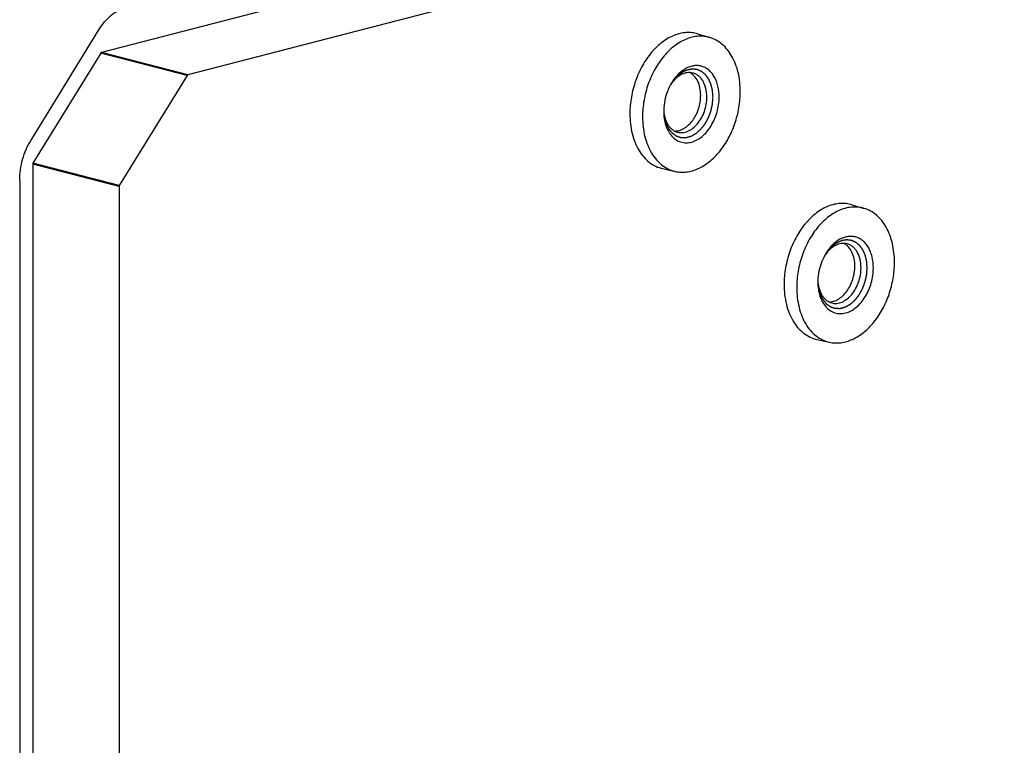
# Model space of a CAD drawing. Header units: millimetres. Extents: x 0 to 3905, y -1166 to 1110.
# Tile 99 of 155: x 1896 to 1952, y 639 to 681. Entities that reach past the tile are written whole.
import ezdxf

# ---------------------------------------------------------------- set-up
doc = ezdxf.new("R2010")
doc.units = ezdxf.units.MM
doc.header["$LTSCALE"] = 65.395
doc.layers.add('DE-13-001392DXF_CONTINUOUS_LINE', color=7, linetype='CONTINUOUS')

msp = doc.modelspace()

# ---------------------------------------------------------------- linework, layer by layer
at = {"layer": 'DE-13-001392DXF_CONTINUOUS_LINE'}
for p, q in [((2027.306, 711.857), (1900.26, 678.976)), ((2032.256, 710.576), (1905.21, 677.694)), ((1896.225, 673.956), (1900.109, 680.267)), ((1934.441, 680.041), (1935.141, 679.832)), ((1900.221, 678.943), (1896.337, 672.632)), ((1905.171, 677.662), (1900.221, 678.943)), ((1905.21, 677.694), (1900.26, 678.976)), ((1905.171, 677.662), (1901.287, 671.351)), ((1932.9, 677.142), (1932.899, 677.141)), ((1932.9, 677.142), (1932.899, 677.141)), ((1896.321, 672.575), (1896.321, 567.653)), ((1901.271, 671.293), (1896.321, 672.575)), ((1901.287, 671.351), (1896.337, 672.632)), ((1932.443, 672.321), (1933.157, 672.164)), ((1895.577, 671.65), (1895.577, 566.728)), ((1901.271, 671.293), (1901.271, 566.371)), ((1943.28, 670.254), (1943.98, 670.046)), ((1941.738, 667.356), (1941.738, 667.355)), ((1941.738, 667.356), (1941.738, 667.355)), ((1941.282, 662.535), (1941.995, 662.377))]:
    msp.add_line(p, q, dxfattribs=at)
for centre, radius, start, end in [((1935.522, 675.689), 3.006, 150.9822, 152.8407), ((1934.727, 675.924), 2.196, 146.3292, 148.831), ((1935.5, 675.603), 3.006, 178.1257, 179.996), ((1934.687, 675.782), 2.193, 182.2992, 184.6816), ((1944.361, 665.902), 3.006, 150.9822, 152.8407), ((1943.566, 666.137), 2.196, 146.3292, 148.831), ((1944.339, 665.816), 3.006, 178.1257, 179.996), ((1943.526, 665.996), 2.193, 182.2992, 184.6816)]:
    msp.add_arc(centre, radius, start, end, dxfattribs=at)
for points, knots in [([(1900.109, 680.267), (1900.209, 680.429), (1900.426, 680.731), (1900.807, 681.113), (1901.223, 681.398), (1901.525, 681.519), (1901.674, 681.558)], [0, 0, 0, 0, 0.27555, 0.535005, 0.776305, 1, 1, 1, 1]), ([(1934.441, 680.041), (1934.335, 680.072), (1934.114, 680.117), (1933.773, 680.124), (1933.427, 680.072), (1933.08, 679.961), (1932.739, 679.794), (1932.288, 679.494), (1931.767, 678.989), (1931.253, 678.237), (1930.862, 677.368), (1930.616, 676.432), (1930.558, 675.787), (1930.558, 675.468)], [0, 0, 0, 0, 0.048984, 0.098627, 0.149686, 0.202775, 0.258332, 0.316598, 0.441151, 0.575348, 0.716058, 0.859114, 1, 1, 1, 1]), ([(1935.141, 679.832), (1935.036, 679.864), (1934.816, 679.908), (1934.478, 679.915), (1934.133, 679.863), (1933.789, 679.753), (1933.45, 679.588), (1933.002, 679.289), (1932.485, 678.788), (1931.974, 678.041), (1931.585, 677.177), (1931.341, 676.248), (1931.283, 675.607), (1931.283, 675.29)], [0, 0, 0, 0, 0.048984, 0.098627, 0.149686, 0.202775, 0.258332, 0.316598, 0.441151, 0.575348, 0.716058, 0.859114, 1, 1, 1, 1]), ([(1936.886, 676.74), (1936.886, 677.104), (1936.831, 677.642), (1936.629, 678.309), (1936.425, 678.75), (1936.169, 679.132), (1935.866, 679.448), (1935.523, 679.688), (1935.27, 679.794), (1935.141, 679.832)], [0, 0, 0, 0, 0.287827, 0.42263, 0.550285, 0.670804, 0.784874, 0.893913, 1, 1, 1, 1]), ([(1900.26, 678.976), (1900.257, 678.975), (1900.24, 678.968), (1900.228, 678.954), (1900.221, 678.943)], [0, 0, 0, 0, 0.225486, 1, 1, 1, 1]), ([(1935.322, 676.426), (1935.321, 676.45), (1935.317, 676.497), (1935.313, 676.555), (1935.309, 676.602), (1935.307, 676.637), (1935.304, 676.672), (1935.301, 676.707), (1935.299, 676.737), (1935.298, 676.757), (1935.297, 676.769), (1935.296, 676.778), (1935.296, 676.786), (1935.295, 676.793), (1935.295, 676.797), (1935.295, 676.8), (1935.294, 676.802), (1935.294, 676.804), (1935.293, 676.808), (1935.292, 676.813), (1935.29, 676.82), (1935.287, 676.831), (1935.284, 676.844), (1935.28, 676.86), (1935.275, 676.882), (1935.266, 676.92), (1935.253, 676.974), (1935.24, 677.028), (1935.231, 677.065), (1935.226, 677.087), (1935.222, 677.103), (1935.219, 677.117), (1935.216, 677.128), (1935.215, 677.134), (1935.213, 677.14), (1935.213, 677.143), (1935.212, 677.146), (1935.211, 677.148), (1935.211, 677.149), (1935.209, 677.153), (1935.207, 677.158), (1935.203, 677.165), (1935.2, 677.172), (1935.196, 677.182), (1935.189, 677.198), (1935.178, 677.222), (1935.166, 677.25), (1935.153, 677.279), (1935.141, 677.307), (1935.128, 677.336), (1935.118, 677.359), (1935.109, 677.378), (1935.103, 677.392), (1935.097, 677.406), (1935.091, 677.418), (1935.087, 677.428), (1935.084, 677.435), (1935.081, 677.441), (1935.08, 677.445), (1935.079, 677.447), (1935.078, 677.449), (1935.077, 677.45), (1935.075, 677.452), (1935.073, 677.456), (1935.069, 677.461), (1935.065, 677.466), (1935.059, 677.474), (1935.052, 677.484), (1935.044, 677.495), (1935.036, 677.507), (1935.024, 677.523), (1935.01, 677.542), (1934.993, 677.565), (1934.976, 677.588), (1934.96, 677.612), (1934.943, 677.635), (1934.929, 677.654), (1934.919, 677.668), (1934.913, 677.675), (1934.909, 677.681), (1934.905, 677.687), (1934.901, 677.691), (1934.899, 677.694), (1934.898, 677.695), (1934.898, 677.697), (1934.897, 677.697), (1934.895, 677.698), (1934.893, 677.7), (1934.89, 677.703), (1934.886, 677.707), (1934.879, 677.712), (1934.87, 677.72), (1934.86, 677.728), (1934.846, 677.74), (1934.822, 677.76), (1934.795, 677.783), (1934.767, 677.805), (1934.747, 677.823), (1934.73, 677.837), (1934.716, 677.848), (1934.706, 677.857), (1934.697, 677.864), (1934.69, 677.87), (1934.686, 677.873), (1934.683, 677.876), (1934.68, 677.878), (1934.679, 677.879), (1934.678, 677.88), (1934.677, 677.88), (1934.676, 677.881), (1934.673, 677.882), (1934.668, 677.884), (1934.662, 677.887), (1934.656, 677.89), (1934.649, 677.893), (1934.635, 677.899), (1934.615, 677.908), (1934.591, 677.919), (1934.567, 677.929), (1934.543, 677.94), (1934.519, 677.95), (1934.5, 677.959), (1934.484, 677.966), (1934.472, 677.971), (1934.46, 677.977), (1934.45, 677.981), (1934.442, 677.985), (1934.437, 677.987), (1934.433, 677.989), (1934.43, 677.99), (1934.428, 677.991), (1934.426, 677.992), (1934.425, 677.992), (1934.424, 677.993), (1934.423, 677.993), (1934.422, 677.993), (1934.42, 677.993), (1934.418, 677.993), (1934.415, 677.994), (1934.41, 677.994), (1934.405, 677.995), (1934.397, 677.996), (1934.386, 677.997), (1934.373, 677.999), (1934.361, 678.001), (1934.344, 678.003), (1934.323, 678.005), (1934.297, 678.008), (1934.272, 678.012), (1934.247, 678.015), (1934.221, 678.018), (1934.2, 678.021), (1934.185, 678.022), (1934.177, 678.024), (1934.171, 678.024), (1934.164, 678.025), (1934.159, 678.026), (1934.156, 678.026), (1934.155, 678.026), (1934.154, 678.026), (1934.153, 678.026), (1934.151, 678.026), (1934.148, 678.026), (1934.144, 678.025), (1934.138, 678.024), (1934.13, 678.023), (1934.119, 678.021), (1934.106, 678.019), (1934.088, 678.016), (1934.066, 678.013), (1934.04, 678.009), (1934.005, 678.003), (1933.97, 677.998), (1933.939, 677.993), (1933.922, 677.99), (1933.909, 677.988), (1933.898, 677.986), (1933.889, 677.985), (1933.883, 677.984), (1933.879, 677.984), (1933.876, 677.983), (1933.874, 677.983), (1933.873, 677.983), (1933.872, 677.982), (1933.871, 677.982), (1933.868, 677.98), (1933.863, 677.978), (1933.856, 677.975), (1933.85, 677.972), (1933.841, 677.969), (1933.826, 677.962), (1933.804, 677.953), (1933.778, 677.942), (1933.752, 677.93), (1933.725, 677.919), (1933.699, 677.908), (1933.678, 677.899), (1933.66, 677.891), (1933.647, 677.886), (1933.634, 677.88), (1933.623, 677.875), (1933.614, 677.872), (1933.609, 677.869), (1933.605, 677.867), (1933.601, 677.866), (1933.599, 677.865), (1933.596, 677.864), (1933.595, 677.863), (1933.593, 677.862), (1933.591, 677.861), (1933.589, 677.859), (1933.585, 677.856), (1933.581, 677.853), (1933.576, 677.85), (1933.568, 677.844), (1933.557, 677.836), (1933.545, 677.827), (1933.532, 677.818), (1933.516, 677.807), (1933.495, 677.792), (1933.47, 677.774), (1933.445, 677.756), (1933.42, 677.738), (1933.395, 677.72), (1933.374, 677.705), (1933.36, 677.695), (1933.351, 677.689), (1933.345, 677.684), (1933.339, 677.68), (1933.334, 677.677), (1933.331, 677.674), (1933.33, 677.673), (1933.329, 677.673), (1933.328, 677.672), (1933.326, 677.67), (1933.324, 677.667), (1933.32, 677.663), (1933.315, 677.658), (1933.307, 677.65), (1933.297, 677.64), (1933.286, 677.628), (1933.27, 677.612), (1933.243, 677.583), (1933.205, 677.543), (1933.166, 677.502), (1933.139, 677.474), (1933.123, 677.458), (1933.112, 677.446), (1933.102, 677.435), (1933.094, 677.427), (1933.09, 677.422), (1933.086, 677.418), (1933.083, 677.416), (1933.081, 677.414), (1933.08, 677.412), (1933.079, 677.41), (1933.076, 677.406), (1933.073, 677.401), (1933.068, 677.394), (1933.063, 677.386), (1933.056, 677.377), (1933.045, 677.36), (1933.028, 677.335), (1933.008, 677.306), (1932.988, 677.277), (1932.969, 677.248), (1932.942, 677.209), (1932.909, 677.161), (1932.883, 677.122), (1932.869, 677.103)], [0, 0, 0, 0, 0.015625, 0.03125, 0.039062, 0.046875, 0.054688, 0.0625, 0.070312, 0.074219, 0.076172, 0.078125, 0.080078, 0.082031, 0.08252, 0.083008, 0.083496, 0.083984, 0.084961, 0.085938, 0.087891, 0.089844, 0.09375, 0.097656, 0.101562, 0.109375, 0.125, 0.140625, 0.148438, 0.152344, 0.15625, 0.160156, 0.162109, 0.164062, 0.165039, 0.166016, 0.166504, 0.166992, 0.16748, 0.167969, 0.169922, 0.171875, 0.173828, 0.175781, 0.179688, 0.1875, 0.195312, 0.203125, 0.210938, 0.21875, 0.226562, 0.230469, 0.234375, 0.238281, 0.242188, 0.244141, 0.246094, 0.248047, 0.249023, 0.249512, 0.25, 0.250488, 0.250977, 0.251953, 0.253906, 0.255859, 0.257812, 0.261719, 0.265625, 0.269531, 0.273438, 0.28125, 0.289062, 0.296875, 0.304688, 0.3125, 0.320312, 0.324219, 0.326172, 0.328125, 0.330078, 0.332031, 0.33252, 0.333008, 0.333252, 0.333496, 0.333984, 0.334961, 0.335938, 0.337891, 0.339844, 0.34375, 0.347656, 0.351562, 0.359375, 0.375, 0.382812, 0.390625, 0.398438, 0.402344, 0.40625, 0.410156, 0.412109, 0.414062, 0.415039, 0.416016, 0.416504, 0.416748, 0.416992, 0.41748, 0.417969, 0.419922, 0.421875, 0.423828, 0.425781, 0.429688, 0.4375, 0.445312, 0.453125, 0.460938, 0.46875, 0.476562, 0.480469, 0.484375, 0.488281, 0.492188, 0.494141, 0.496094, 0.49707, 0.498047, 0.499023, 0.499512, 0.499756, 0.5, 0.500244, 0.500488, 0.500977, 0.501953, 0.50293, 0.503906, 0.505859, 0.507812, 0.511719, 0.515625, 0.519531, 0.523438, 0.53125, 0.539062, 0.546875, 0.554688, 0.5625, 0.570312, 0.574219, 0.576172, 0.578125, 0.580078, 0.582031, 0.58252, 0.583008, 0.583252, 0.583496, 0.583984, 0.584961, 0.585938, 0.587891, 0.589844, 0.59375, 0.597656, 0.601562, 0.609375, 0.617188, 0.625, 0.640625, 0.648438, 0.652344, 0.65625, 0.660156, 0.662109, 0.664062, 0.665039, 0.666016, 0.666504, 0.666748, 0.666992, 0.66748, 0.667969, 0.669922, 0.671875, 0.673828, 0.675781, 0.679688, 0.6875, 0.695312, 0.703125, 0.710938, 0.71875, 0.726562, 0.730469, 0.734375, 0.738281, 0.742188, 0.744141, 0.746094, 0.74707, 0.748047, 0.749023, 0.749512, 0.75, 0.750488, 0.750977, 0.751953, 0.75293, 0.753906, 0.755859, 0.757812, 0.761719, 0.765625, 0.769531, 0.773438, 0.78125, 0.789062, 0.796875, 0.804688, 0.8125, 0.820312, 0.824219, 0.826172, 0.828125, 0.830078, 0.832031, 0.83252, 0.833008, 0.833252, 0.833496, 0.833984, 0.834961, 0.835938, 0.837891, 0.839844, 0.84375, 0.847656, 0.851562, 0.859375, 0.875, 0.890625, 0.898438, 0.902344, 0.90625, 0.910156, 0.912109, 0.914062, 0.915039, 0.916016, 0.916504, 0.916992, 0.91748, 0.917969, 0.919922, 0.921875, 0.923828, 0.925781, 0.929688, 0.9375, 0.945312, 0.953125, 0.960938, 0.96875, 0.984375, 1, 1, 1, 1]), ([(1935.676, 676.426), (1935.676, 676.637), (1935.643, 676.949), (1935.524, 677.334), (1935.403, 677.587), (1935.252, 677.806), (1935.074, 677.984), (1934.872, 678.117), (1934.651, 678.201), (1934.417, 678.235), (1934.175, 678.216), (1933.933, 678.147), (1933.695, 678.029), (1933.467, 677.866), (1933.175, 677.587), (1932.996, 677.331), (1932.893, 677.147)], [0, 0, 0, 0, 0.144246, 0.211684, 0.275454, 0.335587, 0.392476, 0.446905, 0.5, 0.553095, 0.607524, 0.664413, 0.724546, 0.788316, 0.855754, 1, 1, 1, 1]), ([(1905.21, 677.694), (1905.206, 677.693), (1905.19, 677.687), (1905.178, 677.673), (1905.171, 677.662)], [0, 0, 0, 0, 0.225478, 1, 1, 1, 1]), ([(1934.17, 677.8), (1934.117, 677.814), (1934.006, 677.831), (1933.836, 677.823), (1933.665, 677.782), (1933.496, 677.71), (1933.331, 677.607), (1933.117, 677.43), (1932.98, 677.263), (1932.9, 677.142)], [0, 0, 0, 0, 0.108097, 0.218455, 0.333043, 0.453322, 0.580165, 0.713861, 1, 1, 1, 1]), ([(1934.615, 676.518), (1934.615, 676.662), (1934.589, 676.94), (1934.468, 677.321), (1934.298, 677.584), (1934.129, 677.742), (1934.036, 677.801), (1933.988, 677.826)], [0, 0, 0, 0, 0.28417, 0.546143, 0.783086, 0.893555, 1, 1, 1, 1]), ([(1934.969, 676.426), (1934.969, 676.59), (1934.943, 676.833), (1934.85, 677.132), (1934.757, 677.329), (1934.639, 677.499), (1934.501, 677.638), (1934.343, 677.741), (1934.228, 677.785), (1934.17, 677.8)], [0, 0, 0, 0, 0.288492, 0.423367, 0.550909, 0.671174, 0.784952, 0.89381, 1, 1, 1, 1]), ([(1932.848, 677.061), (1932.794, 676.956), (1932.604, 676.526), (1932.507, 676.054), (1932.496, 675.701)], [0, 0, 0, 0, 0.249065, 1, 1, 1, 1]), ([(1932.494, 675.658), (1932.497, 675.628), (1932.501, 675.583), (1932.507, 675.523), (1932.511, 675.477), (1932.515, 675.432), (1932.518, 675.395), (1932.521, 675.365), (1932.523, 675.342), (1932.525, 675.323), (1932.526, 675.308), (1932.527, 675.297), (1932.528, 675.288), (1932.529, 675.281), (1932.529, 675.277), (1932.529, 675.275), (1932.529, 675.273), (1932.53, 675.271), (1932.531, 675.268), (1932.532, 675.262), (1932.535, 675.253), (1932.538, 675.243), (1932.541, 675.229), (1932.546, 675.211), (1932.552, 675.191), (1932.559, 675.163), (1932.568, 675.128), (1932.58, 675.086), (1932.589, 675.051), (1932.596, 675.023), (1932.602, 675.002), (1932.608, 674.981), (1932.612, 674.964), (1932.616, 674.95), (1932.619, 674.939), (1932.621, 674.931), (1932.623, 674.924), (1932.624, 674.92), (1932.625, 674.917), (1932.625, 674.916), (1932.626, 674.915), (1932.626, 674.913), (1932.627, 674.911), (1932.629, 674.907), (1932.634, 674.897), (1932.641, 674.882), (1932.65, 674.865), (1932.662, 674.841), (1932.676, 674.811), (1932.694, 674.776), (1932.711, 674.741), (1932.729, 674.705), (1932.743, 674.675), (1932.753, 674.655), (1932.759, 674.643), (1932.763, 674.634), (1932.767, 674.627), (1932.77, 674.621), (1932.772, 674.616), (1932.774, 674.613), (1932.776, 674.61), (1932.778, 674.608), (1932.78, 674.605), (1932.786, 674.598), (1932.795, 674.587), (1932.807, 674.573), (1932.819, 674.558), (1932.834, 674.539), (1932.854, 674.515), (1932.877, 674.486), (1932.897, 674.463), (1932.913, 674.443), (1932.924, 674.429), (1932.936, 674.415), (1932.946, 674.403), (1932.954, 674.393), (1932.959, 674.386), (1932.964, 674.38), (1932.968, 674.375), (1932.971, 674.372), (1932.972, 674.37), (1932.973, 674.369), (1932.974, 674.368), (1932.976, 674.367), (1932.978, 674.365), (1932.981, 674.363), (1932.986, 674.36), (1932.992, 674.355), (1933.001, 674.349), (1933.013, 674.34), (1933.032, 674.327), (1933.055, 674.31), (1933.084, 674.29), (1933.112, 674.27), (1933.14, 674.25), (1933.164, 674.233), (1933.18, 674.222), (1933.19, 674.215), (1933.197, 674.21), (1933.203, 674.206), (1933.207, 674.203), (1933.21, 674.201), (1933.213, 674.199), (1933.214, 674.198), (1933.215, 674.197), (1933.217, 674.196), (1933.219, 674.196), (1933.222, 674.195), (1933.227, 674.193), (1933.234, 674.191), (1933.244, 674.187), (1933.257, 674.183), (1933.273, 674.178), (1933.294, 674.171), (1933.32, 674.162), (1933.351, 674.152), (1933.377, 674.143), (1933.398, 674.136), (1933.414, 674.131), (1933.429, 674.126), (1933.442, 674.121), (1933.453, 674.118), (1933.461, 674.115), (1933.468, 674.113), (1933.475, 674.11), (1933.479, 674.109), (1933.481, 674.108), (1933.482, 674.108), (1933.484, 674.108), (1933.486, 674.108), (1933.489, 674.108), (1933.493, 674.108), (1933.497, 674.108), (1933.502, 674.108), (1933.512, 674.107), (1933.527, 674.107), (1933.549, 674.107), (1933.577, 674.106), (1933.611, 674.105), (1933.645, 674.105), (1933.679, 674.104), (1933.708, 674.104), (1933.727, 674.103), (1933.739, 674.103), (1933.747, 674.103), (1933.754, 674.103), (1933.76, 674.103), (1933.764, 674.102), (1933.768, 674.102), (1933.771, 674.102), (1933.773, 674.102), (1933.775, 674.103), (1933.778, 674.104), (1933.781, 674.105), (1933.786, 674.106), (1933.791, 674.108), (1933.802, 674.11), (1933.816, 674.114), (1933.833, 674.119), (1933.851, 674.123), (1933.868, 674.128), (1933.891, 674.134), (1933.92, 674.142), (1933.955, 674.152), (1933.983, 674.159), (1934.007, 674.166), (1934.024, 674.17), (1934.038, 674.174), (1934.048, 674.177), (1934.054, 674.179), (1934.058, 674.18), (1934.062, 674.181), (1934.065, 674.181), (1934.067, 674.182), (1934.069, 674.183), (1934.072, 674.185), (1934.077, 674.187), (1934.084, 674.191), (1934.092, 674.196), (1934.1, 674.2), (1934.112, 674.207), (1934.131, 674.218), (1934.159, 674.233), (1934.192, 674.252), (1934.225, 674.27), (1934.259, 674.289), (1934.286, 674.304), (1934.308, 674.317), (1934.322, 674.324), (1934.332, 674.33), (1934.338, 674.333), (1934.342, 674.335), (1934.345, 674.337), (1934.348, 674.339), (1934.35, 674.34), (1934.352, 674.341), (1934.353, 674.342), (1934.355, 674.344), (1934.359, 674.348), (1934.366, 674.353), (1934.374, 674.36), (1934.382, 674.367), (1934.392, 674.376), (1934.405, 674.388), (1934.421, 674.402), (1934.437, 674.415), (1934.458, 674.434), (1934.484, 674.457), (1934.516, 674.485), (1934.542, 674.508), (1934.563, 674.526), (1934.579, 674.54), (1934.592, 674.551), (1934.603, 674.561), (1934.609, 674.566), (1934.615, 674.571), (1934.618, 674.574), (1934.62, 674.576), (1934.622, 674.577), (1934.623, 674.579), (1934.624, 674.58), (1934.628, 674.585), (1934.633, 674.591), (1934.64, 674.6), (1934.647, 674.609), (1934.656, 674.621), (1934.672, 674.641), (1934.696, 674.671), (1934.724, 674.706), (1934.752, 674.741), (1934.779, 674.776), (1934.803, 674.806), (1934.821, 674.829), (1934.833, 674.844), (1934.842, 674.856), (1934.848, 674.863), (1934.853, 674.869), (1934.856, 674.872), (1934.858, 674.875), (1934.86, 674.878), (1934.861, 674.88), (1934.863, 674.884), (1934.865, 674.888), (1934.869, 674.895), (1934.874, 674.903), (1934.88, 674.913), (1934.887, 674.927), (1934.897, 674.944), (1934.912, 674.971), (1934.931, 675.004), (1934.953, 675.045), (1934.976, 675.086), (1934.995, 675.119), (1935.01, 675.146), (1935.022, 675.167), (1935.033, 675.187), (1935.041, 675.202), (1935.047, 675.212), (1935.05, 675.217), (1935.051, 675.22), (1935.053, 675.223), (1935.055, 675.228), (1935.057, 675.234), (1935.06, 675.241), (1935.064, 675.251), (1935.068, 675.262), (1935.074, 675.277), (1935.084, 675.304), (1935.098, 675.342), (1935.116, 675.387), (1935.133, 675.433), (1935.15, 675.478), (1935.165, 675.516), (1935.176, 675.546), (1935.185, 675.569), (1935.192, 675.588), (1935.197, 675.601), (1935.199, 675.608), (1935.201, 675.612), (1935.202, 675.616), (1935.203, 675.621), (1935.205, 675.629), (1935.207, 675.638), (1935.209, 675.65), (1935.213, 675.666), (1935.217, 675.685), (1935.224, 675.717), (1935.233, 675.756), (1935.244, 675.803), (1935.254, 675.85), (1935.263, 675.889), (1935.27, 675.92), (1935.275, 675.944), (1935.28, 675.963), (1935.283, 675.979), (1935.286, 675.991), (1935.288, 676.001), (1935.29, 676.008), (1935.291, 676.013), (1935.291, 676.017), (1935.291, 676.021), (1935.292, 676.028), (1935.293, 676.039), (1935.294, 676.051), (1935.295, 676.067), (1935.296, 676.087), (1935.298, 676.111), (1935.301, 676.144), (1935.304, 676.184), (1935.308, 676.232), (1935.311, 676.281), (1935.316, 676.346), (1935.32, 676.394), (1935.322, 676.426)], [0, 0, 0, 0, 0.015625, 0.023438, 0.03125, 0.039062, 0.046875, 0.050781, 0.054688, 0.058594, 0.060547, 0.0625, 0.064453, 0.06543, 0.065918, 0.066406, 0.06665, 0.066895, 0.067383, 0.068359, 0.070312, 0.072266, 0.074219, 0.078125, 0.082031, 0.085938, 0.09375, 0.101562, 0.109375, 0.113281, 0.117188, 0.121094, 0.125, 0.126953, 0.128906, 0.130859, 0.131836, 0.132812, 0.133057, 0.133301, 0.133545, 0.133789, 0.134277, 0.134766, 0.136719, 0.140625, 0.144531, 0.148438, 0.15625, 0.164062, 0.171875, 0.179688, 0.1875, 0.191406, 0.193359, 0.195312, 0.197266, 0.198242, 0.199219, 0.200195, 0.200684, 0.201172, 0.202148, 0.203125, 0.207031, 0.210938, 0.214844, 0.21875, 0.226562, 0.234375, 0.242188, 0.246094, 0.25, 0.253906, 0.257812, 0.259766, 0.261719, 0.263672, 0.264648, 0.265625, 0.266113, 0.266357, 0.266602, 0.26709, 0.267578, 0.268555, 0.269531, 0.271484, 0.273438, 0.277344, 0.28125, 0.289062, 0.296875, 0.304688, 0.3125, 0.320312, 0.324219, 0.326172, 0.328125, 0.330078, 0.331055, 0.332031, 0.33252, 0.333008, 0.333252, 0.333496, 0.333984, 0.334961, 0.335938, 0.337891, 0.339844, 0.34375, 0.347656, 0.351562, 0.359375, 0.367188, 0.375, 0.378906, 0.382812, 0.386719, 0.390625, 0.392578, 0.394531, 0.396484, 0.398438, 0.399414, 0.399658, 0.399902, 0.400391, 0.400879, 0.401367, 0.402344, 0.40332, 0.404297, 0.40625, 0.410156, 0.414062, 0.421875, 0.429688, 0.4375, 0.445312, 0.453125, 0.457031, 0.458984, 0.460938, 0.462891, 0.463867, 0.464844, 0.46582, 0.466309, 0.466797, 0.467285, 0.467773, 0.46875, 0.469727, 0.470703, 0.472656, 0.476562, 0.480469, 0.484375, 0.488281, 0.492188, 0.5, 0.507812, 0.515625, 0.519531, 0.523438, 0.527344, 0.529297, 0.530273, 0.53125, 0.532227, 0.532715, 0.533203, 0.533691, 0.53418, 0.535156, 0.537109, 0.539062, 0.541016, 0.542969, 0.546875, 0.554688, 0.5625, 0.570312, 0.578125, 0.585938, 0.589844, 0.59375, 0.595703, 0.59668, 0.597656, 0.598633, 0.599121, 0.599609, 0.600098, 0.600342, 0.600586, 0.601562, 0.603516, 0.605469, 0.607422, 0.609375, 0.613281, 0.617188, 0.621094, 0.625, 0.632812, 0.640625, 0.648438, 0.652344, 0.65625, 0.660156, 0.662109, 0.664062, 0.665039, 0.666016, 0.666504, 0.666748, 0.666992, 0.66748, 0.667969, 0.669922, 0.671875, 0.673828, 0.675781, 0.679688, 0.6875, 0.695312, 0.703125, 0.710938, 0.71875, 0.722656, 0.726562, 0.728516, 0.730469, 0.731445, 0.732422, 0.73291, 0.733398, 0.733887, 0.734375, 0.735352, 0.736328, 0.738281, 0.740234, 0.742188, 0.746094, 0.75, 0.757812, 0.765625, 0.773438, 0.78125, 0.785156, 0.789062, 0.792969, 0.796875, 0.797852, 0.798828, 0.799316, 0.799805, 0.800781, 0.801758, 0.802734, 0.804688, 0.806641, 0.808594, 0.8125, 0.820312, 0.828125, 0.835938, 0.84375, 0.851562, 0.855469, 0.859375, 0.863281, 0.865234, 0.866211, 0.866699, 0.867188, 0.868164, 0.869141, 0.871094, 0.873047, 0.875, 0.878906, 0.882812, 0.890625, 0.898438, 0.90625, 0.914062, 0.917969, 0.921875, 0.925781, 0.927734, 0.929688, 0.931641, 0.932617, 0.933594, 0.934082, 0.93457, 0.935547, 0.9375, 0.939453, 0.941406, 0.945312, 0.949219, 0.953125, 0.960938, 0.96875, 0.976562, 0.984375, 1, 1, 1, 1]), ([(1932.494, 675.603), (1932.494, 675.333), (1932.547, 674.935), (1932.747, 674.467), (1932.945, 674.184), (1933.189, 673.969), (1933.471, 673.835), (1933.778, 673.788), (1934.095, 673.83), (1934.409, 673.956), (1934.708, 674.161), (1934.982, 674.435), (1935.222, 674.769), (1935.418, 675.149), (1935.612, 675.696), (1935.676, 676.136), (1935.676, 676.426)], [0, 0, 0, 0, 0.135205, 0.196724, 0.253736, 0.306908, 0.3577, 0.408151, 0.460394, 0.516105, 0.5762, 0.640817, 0.709442, 0.781084, 0.854433, 1, 1, 1, 1]), ([(1933.121, 674.478), (1933.213, 674.475), (1933.406, 674.501), (1933.681, 674.623), (1933.94, 674.822), (1934.17, 675.086), (1934.361, 675.403), (1934.552, 675.875), (1934.615, 676.262), (1934.615, 676.518)], [0, 0, 0, 0, 0.099494, 0.206642, 0.323419, 0.449701, 0.583725, 0.722613, 1, 1, 1, 1]), ([(1933.157, 672.164), (1933.262, 672.14), (1933.479, 672.112), (1933.812, 672.126), (1934.148, 672.196), (1934.483, 672.32), (1934.811, 672.497), (1935.243, 672.805), (1935.739, 673.31), (1936.228, 674.05), (1936.599, 674.897), (1936.831, 675.805), (1936.886, 676.43), (1936.886, 676.74)], [0, 0, 0, 0, 0.048868, 0.098663, 0.150057, 0.203579, 0.259583, 0.318248, 0.4433, 0.577469, 0.717678, 0.859945, 1, 1, 1, 1]), ([(1933.293, 674.412), (1933.34, 674.4), (1933.436, 674.384), (1933.637, 674.386), (1933.896, 674.457), (1934.187, 674.635), (1934.45, 674.896), (1934.671, 675.225), (1934.839, 675.603), (1934.944, 676.008), (1934.969, 676.288), (1934.969, 676.426)], [0, 0, 0, 0, 0.048939, 0.098675, 0.202944, 0.317017, 0.441895, 0.57616, 0.716704, 0.859448, 1, 1, 1, 1]), ([(1930.558, 675.468), (1930.558, 675.087), (1930.618, 674.524), (1930.838, 673.831), (1931.06, 673.376), (1931.338, 672.988), (1931.666, 672.674), (1932.036, 672.444), (1932.307, 672.351), (1932.443, 672.321)], [0, 0, 0, 0, 0.289122, 0.424054, 0.551464, 0.671465, 0.784956, 0.893658, 1, 1, 1, 1]), ([(1931.283, 675.29), (1931.283, 674.911), (1931.343, 674.352), (1931.562, 673.663), (1931.783, 673.212), (1932.058, 672.826), (1932.384, 672.514), (1932.752, 672.286), (1933.021, 672.194), (1933.157, 672.164)], [0, 0, 0, 0, 0.289122, 0.424054, 0.551464, 0.671465, 0.784956, 0.893658, 1, 1, 1, 1]), ([(1932.501, 675.603), (1932.513, 675.459), (1932.552, 675.247), (1932.653, 674.988), (1932.747, 674.818), (1932.86, 674.673), (1932.99, 674.554), (1933.135, 674.464), (1933.24, 674.426), (1933.293, 674.412)], [0, 0, 0, 0, 0.286137, 0.419833, 0.546676, 0.666955, 0.781542, 0.891902, 1, 1, 1, 1]), ([(1895.577, 671.65), (1895.577, 671.851), (1895.606, 672.256), (1895.732, 672.854), (1895.935, 673.428), (1896.121, 673.787), (1896.225, 673.956)], [0, 0, 0, 0, 0.248619, 0.501573, 0.753721, 1, 1, 1, 1]), ([(1896.337, 672.632), (1896.335, 672.628), (1896.325, 672.61), (1896.321, 672.59), (1896.321, 672.575)], [0, 0, 0, 0, 0.24742, 1, 1, 1, 1]), ([(1901.287, 671.351), (1901.284, 671.347), (1901.275, 671.329), (1901.271, 671.309), (1901.271, 671.293)], [0, 0, 0, 0, 0.247412, 1, 1, 1, 1]), ([(1943.28, 670.254), (1943.174, 670.286), (1942.953, 670.33), (1942.612, 670.338), (1942.265, 670.285), (1941.919, 670.175), (1941.578, 670.008), (1941.126, 669.708), (1940.606, 669.202), (1940.091, 668.451), (1939.7, 667.582), (1939.455, 666.646), (1939.397, 666.001), (1939.397, 665.681)], [0, 0, 0, 0, 0.048984, 0.098627, 0.149686, 0.202775, 0.258332, 0.316598, 0.441151, 0.575348, 0.716058, 0.859114, 1, 1, 1, 1]), ([(1943.98, 670.046), (1943.874, 670.077), (1943.655, 670.122), (1943.316, 670.129), (1942.972, 670.077), (1942.628, 669.967), (1942.289, 669.801), (1941.841, 669.503), (1941.323, 669.001), (1940.812, 668.254), (1940.424, 667.391), (1940.18, 666.461), (1940.122, 665.821), (1940.122, 665.503)], [0, 0, 0, 0, 0.048984, 0.098627, 0.149686, 0.202775, 0.258332, 0.316598, 0.441151, 0.575348, 0.716058, 0.859114, 1, 1, 1, 1]), ([(1945.725, 666.953), (1945.725, 667.317), (1945.67, 667.855), (1945.468, 668.523), (1945.264, 668.964), (1945.008, 669.346), (1944.705, 669.661), (1944.362, 669.901), (1944.109, 670.008), (1943.98, 670.046)], [0, 0, 0, 0, 0.287827, 0.42263, 0.550285, 0.670804, 0.784874, 0.893913, 1, 1, 1, 1]), ([(1944.515, 666.64), (1944.515, 666.851), (1944.482, 667.162), (1944.362, 667.547), (1944.242, 667.801), (1944.091, 668.019), (1943.913, 668.197), (1943.711, 668.33), (1943.49, 668.415), (1943.255, 668.448), (1943.014, 668.43), (1942.772, 668.361), (1942.534, 668.243), (1942.306, 668.08), (1942.014, 667.801), (1941.835, 667.544), (1941.732, 667.36)], [0, 0, 0, 0, 0.144246, 0.211684, 0.275454, 0.335587, 0.392476, 0.446905, 0.5, 0.553095, 0.607524, 0.664413, 0.724546, 0.788316, 0.855754, 1, 1, 1, 1]), ([(1944.161, 666.64), (1944.159, 666.663), (1944.156, 666.71), (1944.152, 666.769), (1944.148, 666.816), (1944.145, 666.851), (1944.143, 666.886), (1944.14, 666.921), (1944.138, 666.95), (1944.137, 666.971), (1944.136, 666.982), (1944.135, 666.991), (1944.134, 667), (1944.134, 667.007), (1944.134, 667.011), (1944.133, 667.013), (1944.133, 667.015), (1944.132, 667.018), (1944.132, 667.021), (1944.13, 667.027), (1944.129, 667.033), (1944.126, 667.044), (1944.123, 667.058), (1944.119, 667.074), (1944.114, 667.096), (1944.105, 667.133), (1944.092, 667.187), (1944.079, 667.241), (1944.07, 667.279), (1944.065, 667.301), (1944.061, 667.317), (1944.058, 667.33), (1944.055, 667.341), (1944.054, 667.348), (1944.052, 667.353), (1944.051, 667.357), (1944.051, 667.359), (1944.05, 667.361), (1944.049, 667.363), (1944.048, 667.367), (1944.045, 667.372), (1944.042, 667.379), (1944.039, 667.386), (1944.035, 667.395), (1944.028, 667.412), (1944.017, 667.436), (1944.005, 667.464), (1943.992, 667.492), (1943.979, 667.521), (1943.967, 667.549), (1943.956, 667.573), (1943.948, 667.592), (1943.942, 667.606), (1943.935, 667.62), (1943.93, 667.632), (1943.926, 667.641), (1943.923, 667.648), (1943.92, 667.654), (1943.918, 667.658), (1943.917, 667.661), (1943.917, 667.663), (1943.916, 667.664), (1943.914, 667.666), (1943.912, 667.669), (1943.908, 667.674), (1943.904, 667.68), (1943.898, 667.688), (1943.891, 667.697), (1943.883, 667.709), (1943.874, 667.721), (1943.863, 667.736), (1943.849, 667.755), (1943.832, 667.779), (1943.815, 667.802), (1943.798, 667.825), (1943.781, 667.848), (1943.767, 667.868), (1943.758, 667.881), (1943.752, 667.889), (1943.748, 667.895), (1943.743, 667.901), (1943.74, 667.905), (1943.738, 667.908), (1943.737, 667.909), (1943.737, 667.91), (1943.736, 667.911), (1943.734, 667.912), (1943.732, 667.914), (1943.729, 667.917), (1943.724, 667.92), (1943.718, 667.926), (1943.709, 667.933), (1943.699, 667.942), (1943.685, 667.953), (1943.661, 667.973), (1943.634, 667.996), (1943.606, 668.019), (1943.586, 668.036), (1943.569, 668.051), (1943.555, 668.062), (1943.545, 668.071), (1943.536, 668.078), (1943.529, 668.083), (1943.525, 668.087), (1943.521, 668.09), (1943.519, 668.092), (1943.518, 668.093), (1943.517, 668.094), (1943.516, 668.094), (1943.515, 668.095), (1943.512, 668.096), (1943.507, 668.098), (1943.501, 668.101), (1943.495, 668.103), (1943.487, 668.107), (1943.473, 668.113), (1943.454, 668.122), (1943.43, 668.132), (1943.406, 668.143), (1943.382, 668.153), (1943.358, 668.164), (1943.338, 668.173), (1943.323, 668.18), (1943.311, 668.185), (1943.299, 668.19), (1943.289, 668.195), (1943.281, 668.198), (1943.276, 668.2), (1943.272, 668.202), (1943.269, 668.204), (1943.266, 668.205), (1943.265, 668.205), (1943.264, 668.206), (1943.263, 668.206), (1943.262, 668.206), (1943.261, 668.206), (1943.259, 668.207), (1943.257, 668.207), (1943.253, 668.207), (1943.249, 668.208), (1943.244, 668.209), (1943.235, 668.21), (1943.225, 668.211), (1943.212, 668.213), (1943.2, 668.214), (1943.183, 668.216), (1943.162, 668.219), (1943.136, 668.222), (1943.111, 668.225), (1943.085, 668.228), (1943.06, 668.232), (1943.039, 668.234), (1943.024, 668.236), (1943.016, 668.237), (1943.009, 668.238), (1943.003, 668.239), (1942.998, 668.239), (1942.995, 668.24), (1942.994, 668.24), (1942.993, 668.24), (1942.992, 668.24), (1942.99, 668.24), (1942.987, 668.239), (1942.983, 668.238), (1942.977, 668.238), (1942.968, 668.236), (1942.958, 668.235), (1942.944, 668.233), (1942.927, 668.23), (1942.905, 668.226), (1942.879, 668.222), (1942.844, 668.217), (1942.809, 668.211), (1942.778, 668.207), (1942.761, 668.204), (1942.747, 668.202), (1942.736, 668.2), (1942.728, 668.199), (1942.722, 668.198), (1942.718, 668.197), (1942.715, 668.197), (1942.713, 668.196), (1942.712, 668.196), (1942.711, 668.196), (1942.71, 668.195), (1942.706, 668.194), (1942.702, 668.192), (1942.695, 668.189), (1942.688, 668.186), (1942.68, 668.182), (1942.664, 668.176), (1942.643, 668.166), (1942.617, 668.155), (1942.59, 668.144), (1942.564, 668.133), (1942.538, 668.122), (1942.516, 668.112), (1942.499, 668.105), (1942.486, 668.099), (1942.473, 668.094), (1942.462, 668.089), (1942.453, 668.085), (1942.448, 668.083), (1942.443, 668.081), (1942.44, 668.08), (1942.437, 668.078), (1942.435, 668.077), (1942.434, 668.077), (1942.432, 668.076), (1942.43, 668.074), (1942.427, 668.072), (1942.424, 668.07), (1942.42, 668.067), (1942.415, 668.063), (1942.407, 668.057), (1942.396, 668.05), (1942.384, 668.041), (1942.371, 668.032), (1942.355, 668.02), (1942.334, 668.005), (1942.309, 667.987), (1942.284, 667.969), (1942.259, 667.952), (1942.234, 667.934), (1942.213, 667.919), (1942.198, 667.908), (1942.19, 667.902), (1942.184, 667.898), (1942.178, 667.893), (1942.173, 667.89), (1942.17, 667.888), (1942.169, 667.887), (1942.167, 667.886), (1942.166, 667.885), (1942.165, 667.883), (1942.162, 667.881), (1942.159, 667.877), (1942.154, 667.872), (1942.146, 667.864), (1942.136, 667.854), (1942.125, 667.841), (1942.109, 667.825), (1942.082, 667.797), (1942.043, 667.756), (1942.005, 667.716), (1941.978, 667.687), (1941.962, 667.671), (1941.951, 667.659), (1941.941, 667.649), (1941.933, 667.641), (1941.928, 667.636), (1941.925, 667.632), (1941.922, 667.629), (1941.92, 667.627), (1941.919, 667.626), (1941.918, 667.624), (1941.915, 667.62), (1941.911, 667.615), (1941.906, 667.607), (1941.902, 667.6), (1941.895, 667.59), (1941.883, 667.573), (1941.867, 667.549), (1941.847, 667.52), (1941.827, 667.491), (1941.807, 667.462), (1941.781, 667.423), (1941.748, 667.374), (1941.721, 667.336), (1941.708, 667.316)], [0, 0, 0, 0, 0.015625, 0.03125, 0.039062, 0.046875, 0.054688, 0.0625, 0.070312, 0.074219, 0.076172, 0.078125, 0.080078, 0.082031, 0.08252, 0.083008, 0.083496, 0.083984, 0.084961, 0.085938, 0.087891, 0.089844, 0.09375, 0.097656, 0.101562, 0.109375, 0.125, 0.140625, 0.148438, 0.152344, 0.15625, 0.160156, 0.162109, 0.164062, 0.165039, 0.166016, 0.166504, 0.166992, 0.16748, 0.167969, 0.169922, 0.171875, 0.173828, 0.175781, 0.179688, 0.1875, 0.195312, 0.203125, 0.210938, 0.21875, 0.226562, 0.230469, 0.234375, 0.238281, 0.242188, 0.244141, 0.246094, 0.248047, 0.249023, 0.249512, 0.25, 0.250488, 0.250977, 0.251953, 0.253906, 0.255859, 0.257812, 0.261719, 0.265625, 0.269531, 0.273438, 0.28125, 0.289062, 0.296875, 0.304688, 0.3125, 0.320312, 0.324219, 0.326172, 0.328125, 0.330078, 0.332031, 0.33252, 0.333008, 0.333252, 0.333496, 0.333984, 0.334961, 0.335938, 0.337891, 0.339844, 0.34375, 0.347656, 0.351562, 0.359375, 0.375, 0.382812, 0.390625, 0.398438, 0.402344, 0.40625, 0.410156, 0.412109, 0.414062, 0.415039, 0.416016, 0.416504, 0.416748, 0.416992, 0.41748, 0.417969, 0.419922, 0.421875, 0.423828, 0.425781, 0.429688, 0.4375, 0.445312, 0.453125, 0.460938, 0.46875, 0.476562, 0.480469, 0.484375, 0.488281, 0.492188, 0.494141, 0.496094, 0.49707, 0.498047, 0.499023, 0.499512, 0.499756, 0.5, 0.500244, 0.500488, 0.500977, 0.501953, 0.50293, 0.503906, 0.505859, 0.507812, 0.511719, 0.515625, 0.519531, 0.523438, 0.53125, 0.539062, 0.546875, 0.554688, 0.5625, 0.570312, 0.574219, 0.576172, 0.578125, 0.580078, 0.582031, 0.58252, 0.583008, 0.583252, 0.583496, 0.583984, 0.584961, 0.585938, 0.587891, 0.589844, 0.59375, 0.597656, 0.601562, 0.609375, 0.617188, 0.625, 0.640625, 0.648438, 0.652344, 0.65625, 0.660156, 0.662109, 0.664062, 0.665039, 0.666016, 0.666504, 0.666748, 0.666992, 0.66748, 0.667969, 0.669922, 0.671875, 0.673828, 0.675781, 0.679688, 0.6875, 0.695312, 0.703125, 0.710938, 0.71875, 0.726562, 0.730469, 0.734375, 0.738281, 0.742188, 0.744141, 0.746094, 0.74707, 0.748047, 0.749023, 0.749512, 0.75, 0.750488, 0.750977, 0.751953, 0.75293, 0.753906, 0.755859, 0.757812, 0.761719, 0.765625, 0.769531, 0.773438, 0.78125, 0.789062, 0.796875, 0.804688, 0.8125, 0.820312, 0.824219, 0.826172, 0.828125, 0.830078, 0.832031, 0.83252, 0.833008, 0.833252, 0.833496, 0.833984, 0.834961, 0.835938, 0.837891, 0.839844, 0.84375, 0.847656, 0.851562, 0.859375, 0.875, 0.890625, 0.898438, 0.902344, 0.90625, 0.910156, 0.912109, 0.914062, 0.915039, 0.916016, 0.916504, 0.916992, 0.91748, 0.917969, 0.919922, 0.921875, 0.923828, 0.925781, 0.929688, 0.9375, 0.945312, 0.953125, 0.960938, 0.96875, 0.984375, 1, 1, 1, 1]), ([(1943.009, 668.014), (1942.956, 668.028), (1942.845, 668.045), (1942.675, 668.037), (1942.504, 667.996), (1942.334, 667.924), (1942.17, 667.821), (1941.956, 667.643), (1941.819, 667.477), (1941.738, 667.356)], [0, 0, 0, 0, 0.108097, 0.218455, 0.333043, 0.453322, 0.580165, 0.713861, 1, 1, 1, 1]), ([(1943.454, 666.731), (1943.454, 666.875), (1943.428, 667.153), (1943.307, 667.534), (1943.137, 667.798), (1942.968, 667.955), (1942.875, 668.015), (1942.827, 668.04)], [0, 0, 0, 0, 0.28417, 0.546143, 0.783086, 0.893555, 1, 1, 1, 1]), ([(1943.808, 666.64), (1943.808, 666.804), (1943.782, 667.046), (1943.689, 667.346), (1943.595, 667.543), (1943.478, 667.713), (1943.339, 667.851), (1943.182, 667.955), (1943.067, 667.999), (1943.009, 668.014)], [0, 0, 0, 0, 0.288492, 0.423367, 0.550909, 0.671174, 0.784952, 0.89381, 1, 1, 1, 1]), ([(1941.686, 667.274), (1941.633, 667.17), (1941.442, 666.74), (1941.346, 666.267), (1941.334, 665.915)], [0, 0, 0, 0, 0.249065, 1, 1, 1, 1]), ([(1941.333, 665.872), (1941.336, 665.841), (1941.34, 665.796), (1941.345, 665.736), (1941.35, 665.691), (1941.354, 665.646), (1941.357, 665.608), (1941.36, 665.578), (1941.362, 665.556), (1941.364, 665.537), (1941.365, 665.522), (1941.366, 665.511), (1941.367, 665.501), (1941.368, 665.495), (1941.368, 665.491), (1941.368, 665.488), (1941.368, 665.487), (1941.369, 665.485), (1941.37, 665.482), (1941.371, 665.476), (1941.374, 665.467), (1941.376, 665.456), (1941.38, 665.443), (1941.385, 665.425), (1941.39, 665.404), (1941.398, 665.376), (1941.407, 665.341), (1941.418, 665.299), (1941.428, 665.265), (1941.435, 665.237), (1941.441, 665.216), (1941.446, 665.195), (1941.451, 665.177), (1941.455, 665.163), (1941.458, 665.153), (1941.46, 665.144), (1941.462, 665.137), (1941.463, 665.133), (1941.464, 665.131), (1941.464, 665.129), (1941.464, 665.128), (1941.465, 665.127), (1941.466, 665.125), (1941.468, 665.12), (1941.473, 665.111), (1941.48, 665.096), (1941.489, 665.078), (1941.501, 665.055), (1941.515, 665.025), (1941.533, 664.99), (1941.55, 664.954), (1941.567, 664.919), (1941.582, 664.889), (1941.592, 664.868), (1941.598, 664.857), (1941.602, 664.848), (1941.606, 664.84), (1941.609, 664.834), (1941.611, 664.83), (1941.613, 664.826), (1941.615, 664.824), (1941.617, 664.822), (1941.619, 664.819), (1941.625, 664.811), (1941.634, 664.801), (1941.646, 664.786), (1941.657, 664.772), (1941.673, 664.753), (1941.693, 664.729), (1941.716, 664.7), (1941.736, 664.676), (1941.751, 664.657), (1941.763, 664.643), (1941.775, 664.628), (1941.785, 664.616), (1941.792, 664.607), (1941.798, 664.6), (1941.803, 664.594), (1941.807, 664.589), (1941.81, 664.586), (1941.811, 664.584), (1941.812, 664.583), (1941.813, 664.581), (1941.815, 664.58), (1941.817, 664.579), (1941.82, 664.577), (1941.825, 664.573), (1941.831, 664.569), (1941.84, 664.562), (1941.852, 664.554), (1941.871, 664.541), (1941.894, 664.524), (1941.923, 664.504), (1941.951, 664.484), (1941.979, 664.464), (1942.003, 664.447), (1942.019, 664.435), (1942.029, 664.429), (1942.036, 664.424), (1942.041, 664.42), (1942.046, 664.416), (1942.049, 664.414), (1942.051, 664.412), (1942.053, 664.411), (1942.054, 664.41), (1942.055, 664.41), (1942.058, 664.409), (1942.061, 664.408), (1942.066, 664.406), (1942.073, 664.404), (1942.083, 664.401), (1942.096, 664.396), (1942.112, 664.391), (1942.133, 664.384), (1942.159, 664.376), (1942.19, 664.365), (1942.216, 664.357), (1942.237, 664.35), (1942.252, 664.344), (1942.268, 664.339), (1942.281, 664.335), (1942.292, 664.331), (1942.299, 664.329), (1942.307, 664.326), (1942.314, 664.324), (1942.318, 664.323), (1942.32, 664.322), (1942.321, 664.321), (1942.323, 664.322), (1942.325, 664.321), (1942.328, 664.321), (1942.331, 664.321), (1942.336, 664.321), (1942.341, 664.321), (1942.351, 664.321), (1942.365, 664.321), (1942.388, 664.32), (1942.416, 664.32), (1942.45, 664.319), (1942.484, 664.318), (1942.518, 664.318), (1942.546, 664.317), (1942.566, 664.317), (1942.578, 664.317), (1942.586, 664.316), (1942.593, 664.316), (1942.599, 664.316), (1942.603, 664.316), (1942.607, 664.316), (1942.609, 664.316), (1942.611, 664.316), (1942.614, 664.317), (1942.617, 664.317), (1942.62, 664.318), (1942.624, 664.32), (1942.63, 664.321), (1942.64, 664.324), (1942.655, 664.328), (1942.672, 664.332), (1942.689, 664.337), (1942.707, 664.342), (1942.73, 664.348), (1942.759, 664.356), (1942.793, 664.365), (1942.822, 664.373), (1942.845, 664.379), (1942.863, 664.384), (1942.877, 664.388), (1942.887, 664.391), (1942.893, 664.392), (1942.897, 664.393), (1942.901, 664.394), (1942.904, 664.395), (1942.906, 664.395), (1942.908, 664.397), (1942.911, 664.398), (1942.916, 664.401), (1942.923, 664.405), (1942.931, 664.409), (1942.939, 664.414), (1942.95, 664.42), (1942.97, 664.431), (1942.998, 664.447), (1943.031, 664.465), (1943.064, 664.484), (1943.097, 664.502), (1943.125, 664.518), (1943.147, 664.53), (1943.161, 664.538), (1943.171, 664.543), (1943.176, 664.547), (1943.181, 664.549), (1943.184, 664.551), (1943.187, 664.552), (1943.189, 664.554), (1943.191, 664.554), (1943.192, 664.556), (1943.194, 664.557), (1943.198, 664.561), (1943.205, 664.567), (1943.213, 664.574), (1943.221, 664.581), (1943.231, 664.59), (1943.244, 664.601), (1943.26, 664.615), (1943.276, 664.629), (1943.297, 664.647), (1943.323, 664.67), (1943.355, 664.698), (1943.381, 664.721), (1943.402, 664.74), (1943.418, 664.753), (1943.431, 664.765), (1943.442, 664.774), (1943.448, 664.78), (1943.453, 664.784), (1943.457, 664.787), (1943.459, 664.789), (1943.46, 664.791), (1943.461, 664.792), (1943.463, 664.794), (1943.466, 664.798), (1943.472, 664.805), (1943.479, 664.814), (1943.486, 664.823), (1943.495, 664.834), (1943.511, 664.855), (1943.535, 664.884), (1943.562, 664.919), (1943.59, 664.955), (1943.618, 664.99), (1943.642, 665.019), (1943.66, 665.043), (1943.672, 665.057), (1943.681, 665.069), (1943.687, 665.077), (1943.692, 665.082), (1943.695, 665.086), (1943.697, 665.089), (1943.699, 665.091), (1943.7, 665.094), (1943.702, 665.097), (1943.704, 665.101), (1943.708, 665.108), (1943.713, 665.117), (1943.718, 665.127), (1943.726, 665.14), (1943.735, 665.157), (1943.751, 665.184), (1943.77, 665.218), (1943.792, 665.259), (1943.815, 665.299), (1943.834, 665.333), (1943.849, 665.36), (1943.86, 665.38), (1943.872, 665.401), (1943.88, 665.416), (1943.886, 665.426), (1943.888, 665.43), (1943.89, 665.434), (1943.892, 665.437), (1943.894, 665.442), (1943.896, 665.447), (1943.899, 665.455), (1943.903, 665.464), (1943.907, 665.476), (1943.913, 665.491), (1943.923, 665.517), (1943.937, 665.555), (1943.954, 665.601), (1943.972, 665.646), (1943.989, 665.692), (1944.003, 665.73), (1944.015, 665.76), (1944.024, 665.783), (1944.031, 665.802), (1944.036, 665.815), (1944.038, 665.822), (1944.04, 665.825), (1944.041, 665.829), (1944.042, 665.834), (1944.043, 665.842), (1944.046, 665.852), (1944.048, 665.864), (1944.052, 665.879), (1944.056, 665.899), (1944.063, 665.93), (1944.072, 665.969), (1944.083, 666.016), (1944.093, 666.063), (1944.102, 666.103), (1944.109, 666.134), (1944.114, 666.157), (1944.119, 666.177), (1944.122, 666.193), (1944.125, 666.204), (1944.127, 666.214), (1944.129, 666.222), (1944.13, 666.227), (1944.13, 666.231), (1944.13, 666.235), (1944.131, 666.242), (1944.132, 666.252), (1944.133, 666.264), (1944.134, 666.28), (1944.135, 666.301), (1944.137, 666.325), (1944.14, 666.357), (1944.143, 666.398), (1944.146, 666.446), (1944.15, 666.495), (1944.155, 666.559), (1944.159, 666.608), (1944.161, 666.64)], [0, 0, 0, 0, 0.015625, 0.023438, 0.03125, 0.039062, 0.046875, 0.050781, 0.054688, 0.058594, 0.060547, 0.0625, 0.064453, 0.06543, 0.065918, 0.066406, 0.06665, 0.066895, 0.067383, 0.068359, 0.070312, 0.072266, 0.074219, 0.078125, 0.082031, 0.085938, 0.09375, 0.101562, 0.109375, 0.113281, 0.117188, 0.121094, 0.125, 0.126953, 0.128906, 0.130859, 0.131836, 0.132812, 0.133057, 0.133301, 0.133545, 0.133789, 0.134277, 0.134766, 0.136719, 0.140625, 0.144531, 0.148438, 0.15625, 0.164062, 0.171875, 0.179688, 0.1875, 0.191406, 0.193359, 0.195312, 0.197266, 0.198242, 0.199219, 0.200195, 0.200684, 0.201172, 0.202148, 0.203125, 0.207031, 0.210938, 0.214844, 0.21875, 0.226562, 0.234375, 0.242188, 0.246094, 0.25, 0.253906, 0.257812, 0.259766, 0.261719, 0.263672, 0.264648, 0.265625, 0.266113, 0.266357, 0.266602, 0.26709, 0.267578, 0.268555, 0.269531, 0.271484, 0.273438, 0.277344, 0.28125, 0.289062, 0.296875, 0.304688, 0.3125, 0.320312, 0.324219, 0.326172, 0.328125, 0.330078, 0.331055, 0.332031, 0.33252, 0.333008, 0.333252, 0.333496, 0.333984, 0.334961, 0.335938, 0.337891, 0.339844, 0.34375, 0.347656, 0.351562, 0.359375, 0.367188, 0.375, 0.378906, 0.382812, 0.386719, 0.390625, 0.392578, 0.394531, 0.396484, 0.398438, 0.399414, 0.399658, 0.399902, 0.400391, 0.400879, 0.401367, 0.402344, 0.40332, 0.404297, 0.40625, 0.410156, 0.414062, 0.421875, 0.429688, 0.4375, 0.445312, 0.453125, 0.457031, 0.458984, 0.460938, 0.462891, 0.463867, 0.464844, 0.46582, 0.466309, 0.466797, 0.467285, 0.467773, 0.46875, 0.469727, 0.470703, 0.472656, 0.476562, 0.480469, 0.484375, 0.488281, 0.492188, 0.5, 0.507812, 0.515625, 0.519531, 0.523438, 0.527344, 0.529297, 0.530273, 0.53125, 0.532227, 0.532715, 0.533203, 0.533691, 0.53418, 0.535156, 0.537109, 0.539062, 0.541016, 0.542969, 0.546875, 0.554688, 0.5625, 0.570312, 0.578125, 0.585938, 0.589844, 0.59375, 0.595703, 0.59668, 0.597656, 0.598633, 0.599121, 0.599609, 0.600098, 0.600342, 0.600586, 0.601562, 0.603516, 0.605469, 0.607422, 0.609375, 0.613281, 0.617188, 0.621094, 0.625, 0.632812, 0.640625, 0.648438, 0.652344, 0.65625, 0.660156, 0.662109, 0.664062, 0.665039, 0.666016, 0.666504, 0.666748, 0.666992, 0.66748, 0.667969, 0.669922, 0.671875, 0.673828, 0.675781, 0.679688, 0.6875, 0.695312, 0.703125, 0.710938, 0.71875, 0.722656, 0.726562, 0.728516, 0.730469, 0.731445, 0.732422, 0.73291, 0.733398, 0.733887, 0.734375, 0.735352, 0.736328, 0.738281, 0.740234, 0.742188, 0.746094, 0.75, 0.757812, 0.765625, 0.773438, 0.78125, 0.785156, 0.789062, 0.792969, 0.796875, 0.797852, 0.798828, 0.799316, 0.799805, 0.800781, 0.801758, 0.802734, 0.804688, 0.806641, 0.808594, 0.8125, 0.820312, 0.828125, 0.835938, 0.84375, 0.851562, 0.855469, 0.859375, 0.863281, 0.865234, 0.866211, 0.866699, 0.867188, 0.868164, 0.869141, 0.871094, 0.873047, 0.875, 0.878906, 0.882812, 0.890625, 0.898438, 0.90625, 0.914062, 0.917969, 0.921875, 0.925781, 0.927734, 0.929688, 0.931641, 0.932617, 0.933594, 0.934082, 0.93457, 0.935547, 0.9375, 0.939453, 0.941406, 0.945312, 0.949219, 0.953125, 0.960938, 0.96875, 0.976562, 0.984375, 1, 1, 1, 1]), ([(1941.333, 665.816), (1941.333, 665.547), (1941.386, 665.149), (1941.586, 664.68), (1941.784, 664.397), (1942.028, 664.183), (1942.31, 664.049), (1942.617, 664.002), (1942.934, 664.043), (1943.248, 664.17), (1943.547, 664.375), (1943.821, 664.649), (1944.061, 664.982), (1944.257, 665.362), (1944.451, 665.91), (1944.515, 666.349), (1944.515, 666.64)], [0, 0, 0, 0, 0.135205, 0.196724, 0.253736, 0.306908, 0.3577, 0.408151, 0.460394, 0.516105, 0.5762, 0.640817, 0.709442, 0.781084, 0.854433, 1, 1, 1, 1]), ([(1941.96, 664.691), (1942.052, 664.688), (1942.244, 664.714), (1942.52, 664.837), (1942.779, 665.035), (1943.008, 665.299), (1943.2, 665.616), (1943.391, 666.088), (1943.454, 666.475), (1943.454, 666.731)], [0, 0, 0, 0, 0.099494, 0.206642, 0.323419, 0.449701, 0.583725, 0.722613, 1, 1, 1, 1]), ([(1941.995, 662.377), (1942.101, 662.354), (1942.318, 662.326), (1942.651, 662.34), (1942.987, 662.409), (1943.321, 662.534), (1943.65, 662.71), (1944.082, 663.019), (1944.578, 663.524), (1945.067, 664.264), (1945.438, 665.111), (1945.67, 666.019), (1945.725, 666.644), (1945.725, 666.953)], [0, 0, 0, 0, 0.048868, 0.098663, 0.150057, 0.203579, 0.259583, 0.318248, 0.4433, 0.577469, 0.717678, 0.859945, 1, 1, 1, 1]), ([(1942.132, 664.626), (1942.178, 664.613), (1942.275, 664.597), (1942.476, 664.6), (1942.735, 664.67), (1943.026, 664.849), (1943.289, 665.11), (1943.51, 665.438), (1943.677, 665.816), (1943.783, 666.222), (1943.808, 666.502), (1943.808, 666.64)], [0, 0, 0, 0, 0.048939, 0.098675, 0.202944, 0.317017, 0.441895, 0.57616, 0.716704, 0.859448, 1, 1, 1, 1]), ([(1939.397, 665.681), (1939.397, 665.301), (1939.457, 664.738), (1939.677, 664.044), (1939.899, 663.59), (1940.177, 663.201), (1940.505, 662.888), (1940.875, 662.658), (1941.145, 662.565), (1941.282, 662.535)], [0, 0, 0, 0, 0.289122, 0.424054, 0.551464, 0.671465, 0.784956, 0.893658, 1, 1, 1, 1]), ([(1940.122, 665.503), (1940.122, 665.125), (1940.182, 664.566), (1940.401, 663.877), (1940.621, 663.425), (1940.897, 663.039), (1941.223, 662.728), (1941.591, 662.5), (1941.86, 662.407), (1941.995, 662.377)], [0, 0, 0, 0, 0.289122, 0.424054, 0.551464, 0.671465, 0.784956, 0.893658, 1, 1, 1, 1]), ([(1941.34, 665.817), (1941.352, 665.672), (1941.391, 665.46), (1941.492, 665.201), (1941.586, 665.032), (1941.699, 664.886), (1941.829, 664.767), (1941.974, 664.678), (1942.079, 664.639), (1942.132, 664.626)], [0, 0, 0, 0, 0.286137, 0.419833, 0.546676, 0.666955, 0.781542, 0.891902, 1, 1, 1, 1])]:
    msp.add_open_spline(points, degree=3, knots=knots, dxfattribs=at)

doc.saveas('drawing.dxf')
